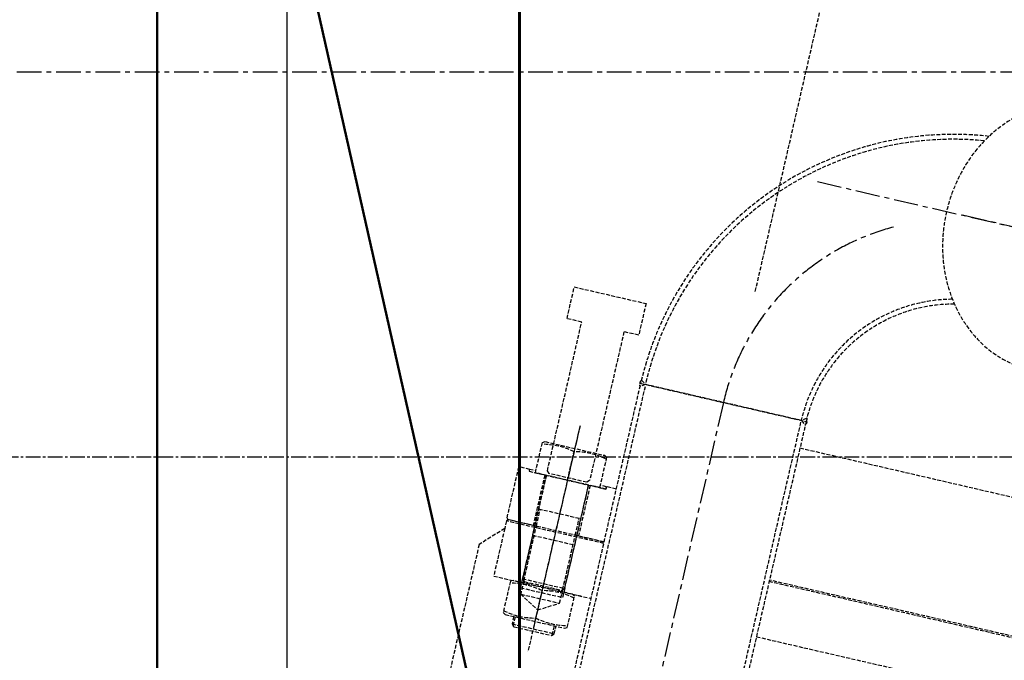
# Model space of a CAD drawing. Header units: millimetres. Extents: x -50096 to 615650, y 194565 to 243945.
# Tile 233 of 256: x 248288 to 249560, y 222201 to 223028. Entities that reach past the tile are written whole.
import ezdxf

# ---------------------------------------------------------------- set-up
doc = ezdxf.new("R2010")
doc.units = ezdxf.units.MM
for name, pattern in [('CENTER2', [28.575, 19.05, -3.175, 3.175, -3.175]), ('ГТО-1 Пунктир', [7, 5, -2]), ('осевая', [50.8, 31.75, -6.35, 6.35, -6.35])]:
    doc.linetypes.add(name, pattern=pattern)
for name, color, linetype, lineweight in [('ГТО-2_Бетон_025', 7, 'Continuous', 25), ('ГТО-2_Бетон_060', 3, 'Continuous', 60), ('ГТО-2_Осевая', 7, 'осевая', 25), ('ГТО-2_Размеры_035', 2, 'Continuous', 35), ('ОГОС_Пунктир_025', 151, 'ГТО-1 Пунктир', 25), ('ОГСО_Оси_025', 7, 'осевая', 25), ('ОЗиМ_Металл', 20, 'Continuous', 50)]:
    doc.layers.add(name, color=color, linetype=linetype, lineweight=lineweight)
doc.layers.add('ГТО-2_Штриховка_018', color=7, linetype='Continuous', lineweight=18, true_color=0x6b6b6b)
doc.layers.add('ОЗиМ Оси', color=4, linetype='CENTER2')

# ---------------------------------------------------------------- blocks, each defined once
blk = doc.blocks.new('ОГСО_Затвор_План')
at = {"layer": 'ОГОС_Пунктир_025'}
for p, q in [((-1013.7, 689.4), (-1007.4, 685)), ((-794.6, 689.4), (-800.9, 685)), ((-1013.7, 278.6), (-1013.7, 685)), ((-1013.7, 685), (-794.6, 685)), ((-1007.4, 685), (-1013.7, 680.6)), ((-1007.4, 278.6), (-1007, 685)), ((-800.9, 685), (-1007.4, 685)), ((-800.9, 278.6), (-800.9, 685)), ((-800.9, 685), (-794.6, 680.6)), ((-794.6, 685), (-794.6, 278.6)), ((-794.6, 650), (949.7, 650)), ((-1077.8, 614), (-1077.8, 350.1)), ((-1077.8, 609), (-1077.8, 315)), ((-1077.8, 542), (-1077.8, 579.7)), ((-1128.8, 545), (-1120.3, 545)), ((-1105.8, 475), (-1105.8, 542)), ((-1049.8, 475), (-1049.8, 542)), ((-1026.8, 542), (-1047.8, 542)), ((-1047.8, 542), (-1047.8, 475)), ((-1026.8, 545), (-1035.3, 545)), ((-1013.7, 545), (-1026.8, 545)), ((-1026.8, 545), (-1026.8, 542)), ((-1105.8, 497.5), (-1049.8, 497.5)), ((-1103.6, 475), (-1103.6, 497.5)), ((-1052, 475), (-1052, 497.5)), ((-1013.7, 473), (-1142.8, 473)), ((-1013.7, 475), (-1140.8, 475)), ((-1107.8, 475), (-1105.8, 475)), ((-1103.6, 402.8), (-1103.6, 475)), ((-1052, 402.8), (-1052, 475)), ((-1047.8, 475), (-1049.8, 475)), ((-1047.8, 475), (-1013.7, 475)), ((1140.2, 475), (-794.6, 475)), ((1142.2, 473), (-794.6, 473)), ((-1105.8, 462.6), (-1049.8, 462.6)), ((-1103.6, 403), (-1103.6, 462.6)), ((-1052, 403), (-1052, 462.6)), ((-1128.8, 400), (-1122.3, 400)), ((-1105.8, 405), (-1105.8, 393)), ((-1105.8, 405), (-1049.8, 405)), ((-1077.8, 395.7), (-1077.8, 359.3)), ((-1049.8, 405), (-1049.8, 393)), ((-1026.8, 400), (-1033.3, 400)), ((-1105.8, 393), (-1049.8, 393)), ((-1103.6, 385), (-1052, 385)), ((-1105.8, 345), (-1049.8, 345)), ((-1103.6, 342.8), (-1103.6, 355)), ((-1052, 342.8), (-1052, 355))]:
    blk.add_line(p, q, dxfattribs=at)
for points in [[(-1030.3, 787), (-1030.3, 745), (-1049.8, 745), (-1049.8, 548), (-1052.8, 545), (-1102.8, 545), (-1105.8, 548), (-1105.8, 745), (-1125.3, 745), (-1125.3, 787)], [(-1120.3, 542), (-1120.3, 582.2), (-1117.1, 584), (-1038.5, 584), (-1035.3, 582.2), (-1035.3, 542)], [(-1107.8, 475), (-1140.8, 475), (-1142.8, 477), (-1142.8, 543), (-1140.8, 545), (-1128.8, 545), (-1128.8, 542), (-1107.8, 542)], [(-1117.1, 400), (-1120.3, 398.2), (-1120.3, 356.8), (-1117.1, 355), (-1038.5, 355), (-1035.3, 356.8), (-1035.3, 398.2), (-1038.5, 400)]]:
    blk.add_lwpolyline(points, close=True, dxfattribs=at)
for points in [[(-1035.3, 579.7, 0.116285), (-1077.8, 579.7, 0.116285), (-1120.3, 579.7)], [(-1120.3, 395.7, -0.116285), (-1077.8, 395.7, -0.116285), (-1035.3, 395.7)], [(-1035.3, 359.3, -0.116285), (-1077.8, 359.3, -0.116285), (-1120.3, 359.3)]]:
    blk.add_lwpolyline(points, format="xyb", dxfattribs=at)
for points in [[(-1128.8, 545), (-1128.8, 542), (-1026.8, 542), (-1026.8, 545)], [(-1105.8, 542), (-1105.8, 403)], [(-1049.8, 403), (-1049.8, 542)], [(-1013.7, 475), (-1140.8, 475), (-1142.8, 473), (-1142.8, 463), (-1170.3, 435.5), (-1170.3, -435.5), (-1142.8, -463), (-1142.8, -473), (-1140.8, -475), (-1013.7, -475)], [(-1105.8, 475), (-1105.8, 405), (-1102.8, 402), (-1052.8, 402), (-1049.8, 405), (-1049.8, 475)], [(-1142.8, 463), (-1142.8, 400), (-1013.7, 400)], [(-1103.6, 402.8), (-1103.6, 385), (-1077.8, 370.1), (-1052, 385), (-1052, 402.8)], [(-794.6, 400), (-110.3, 400)], [(-1105.8, 355), (-1105.8, 345), (-1102.8, 342), (-1052.8, 342), (-1049.8, 345), (-1049.8, 355)]]:
    blk.add_lwpolyline(points, dxfattribs=at)
for centre, radius, start, end in [((-599.2, 685), 414.6, 96.6709, 180), ((-599.2, 685), 408.3, 97.3931, 180), ((-599.2, 685), 201.8, 103.4112, 180), ((-599.2, 685), 195.5, 102.6522, 180), ((-1007.5, 685), 7.61, 144.5118, 215.185), ((-801.1, 685.1), 7.86, 325.3975, 33.9481)]:
    blk.add_arc(centre, radius, start, end, dxfattribs=at)
at = {"layer": 'ОГОС_Пунктир_025', "extrusion": (0, 0, -1)}
blk.add_ellipse((-527.3, 990), major_axis=(0, -174.8), ratio=0.867023, dxfattribs=at)
at = {"layer": 'ОГСО_Оси_025'}
for p, q in [((-850.1, 990), (-318.5, 990)), ((-524.3, 990), (-662.8, 990)), ((-904.2, 685), (-904.2, -995))]:
    blk.add_line(p, q, dxfattribs=at)
blk.add_arc((-599.2, 685), 305, 117.7172, 180, dxfattribs=at)
blk = doc.blocks.new('A$C1AA538EC')
at = {"layer": 'ОГОС_Пунктир_025'}
blk.add_line((-6730.4, -10085.9), (-6318.1, -8299.9), dxfattribs=at)
at = {"layer": 'ГТО-2_Размеры_035', "rotation": 346.9999999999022}
blk.add_blockref('ОГСО_Затвор_План', (-6044.7, -11100.1), dxfattribs=at)

msp = doc.modelspace()

# ---------------------------------------------------------------- hatches: boundary and pattern name
at = {"layer": 'ГТО-2_Штриховка_018'}
h = msp.add_hatch(dxfattribs=at)
h.set_pattern_fill('ANSI35', color=256, scale=100)
h.set_pattern_definition([(45, (-115466.6, -494469.8), (-449.0128, 449.0128), []), (45, (-115017.6, -494469.8), (-449.0128, 449.0128), [793.75, -158.75, 0, -158.75])])
h.paths.add_polyline_path([(243988.4, 233562.9), (247488.4, 233562.9), (247488.4, 236562.9), (227633.4, 236562.9), (227633.4, 228037.9), (232688.4, 228037.9), (232688.4, 229062.9), (243988.4, 229062.9)])
edge = h.paths.add_edge_path(flags=16)
edge.add_arc((234968.4, 232762.8), 1700, 0, 360)
edge = h.paths.add_edge_path(flags=16)
edge.add_arc((255968.4, 232762.8), 1700, 0, 360)
h.paths.add_polyline_path([(264438.4, 224462.9), (264438.4, 224822.9), (265938.4, 224822.9), (265938.4, 224462.9), (276518.4, 224462.9), (276518.4, 221662.7), (278018.4, 221662.7), (278018.4, 225962.9), (263788.4, 225962.9), (263788.4, 236562.9), (247488.4, 236562.9), (247488.4, 233562.9), (250988.4, 233562.9), (250988.4, 229062.9), (262288.4, 229062.9), (262288.4, 226212.9), (247488.4, 226212.9), (247488.4, 224462.9), (252623.4, 224462.9), (252623.4, 224822.9), (254123.4, 224822.9), (254123.4, 224462.9), (258378.4, 224462.9), (258378.4, 224822.9), (259878.4, 224822.9), (259878.4, 224462.9)])

# ---------------------------------------------------------------- linework, layer by layer
at = {"layer": 'ГТО-2_Бетон_025', "elevation": 0}
msp.add_lwpolyline([(248633.4, 224062.9), (252233.4, 224062.9), (252233.4, 220962.9), (248633.4, 220962.9)], close=True, dxfattribs=at)
at = {"layer": 'ГТО-2_Бетон_060', "elevation": 0}
msp.add_lwpolyline([(248933.4, 223758.4), (251933.4, 223758.4), (251933.4, 221258.4), (248933.4, 221258.4), (248933.4, 223758.4)], dxfattribs=at)
at = {"layer": 'ГТО-2_Осевая', "color": 1}
msp.add_lwpolyline([(273718.5, 212462.9), (228218.4, 212464), (228218.4, 222958), (273718.5, 222962.9)], close=True, dxfattribs=at)
at = {"layer": 'ОЗиМ Оси'}
msp.add_line((276318.5, 222462.9), (229518.5, 222462.9), dxfattribs=at)
at = {"layer": 'ОЗиМ_Металл'}
msp.add_line((248465.6, 223962.9), (251165.6, 211962.9), dxfattribs=at)
msp.add_lwpolyline([(251165.6, 223962.9), (251165.6, 211962.9), (248465.6, 211962.9), (248465.6, 223962.9)], close=True, dxfattribs=at)

# ---------------------------------------------------------------- block references
at = {"layer": 'ГТО-2_Размеры_035'}
msp.add_blockref('A$C1AA538EC', (255968.4, 232762.8), dxfattribs=at)

doc.saveas('drawing.dxf')
